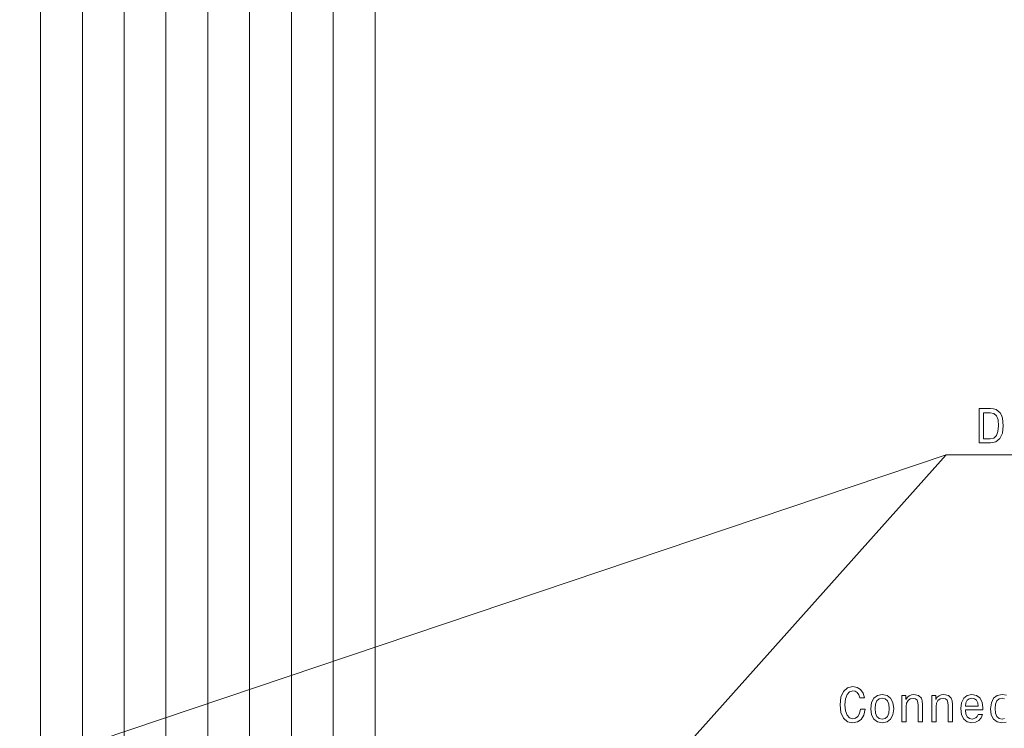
# Model space of a CAD drawing. Extents: x 0 to 594, y 0 to 420.
# Tile 17 of 33: x 284 to 384, y 204 to 276. Entities that reach past the tile are written whole.
import ezdxf

# ---------------------------------------------------------------- set-up
doc = ezdxf.new("R2010")
doc.units = 0

msp = doc.modelspace()

# ---------------------------------------------------------------- linework, layer by layer
at = {"color": 7, "lineweight": 13}
for p, q in [((320.5, 148.112549), (320.5, 379.766113)), ((316.25, 139.612549), (316.25, 371.638702)), ((312, 131.112549), (312, 363.13324)), ((307.75, 139.612549), (307.75, 354.249786)), ((303.5, 131.112549), (303.5, 344.988281)), ((299.25, 139.612549), (299.25, 334.592743)), ((295, 131.112549), (295, 326.08728)), ((290.75, 139.612549), (290.75, 317.872833)), ((286.5, 131.112549), (286.5, 309.614685))]:
    msp.add_line(p, q, dxfattribs=at)
for points in [[(383.075928, 236.348541), (381.91095, 236.348541), (381.91095, 232.848541), (383.075928, 232.848541), (383.625641, 232.959488), (384.034149, 233.297394), (384.286316, 233.847107), (384.377075, 234.598541), (384.296387, 235.365112), (384.195526, 235.667709), (384.054321, 235.909775), (383.645813, 236.237595), (383.37851, 236.318283)], [(383.040619, 235.929947), (383.42392, 235.854309), (383.686157, 235.622314), (383.842499, 235.208771), (383.892914, 234.598541), (383.837463, 234.008484), (383.681122, 233.59494), (383.413818, 233.347824), (383.040619, 233.267136), (382.379974, 233.267136), (382.379974, 235.929947)], [(369.850189, 205.776093), (369.749329, 205.352463), (369.582886, 205.049866), (369.350891, 204.863266), (369.078583, 204.80275), (368.750763, 204.893539), (368.493561, 205.165863), (368.322083, 205.609665), (368.266602, 206.224945), (368.322083, 206.835175), (368.488525, 207.284027), (368.745728, 207.556351), (369.078583, 207.652176), (369.320648, 207.601746), (369.527405, 207.460541), (369.688812, 207.233597), (369.799744, 206.920914), (370.27887, 206.920914), (370.127563, 207.400024), (369.865326, 207.763123), (369.507233, 207.990082), (369.078583, 208.07077), (368.543976, 207.944687), (368.135498, 207.59166), (367.87323, 207.011688), (367.782471, 206.224945), (367.87323, 205.438202), (368.135498, 204.858231), (368.543976, 204.500168), (369.078583, 204.37912), (369.547577, 204.474945), (369.925842, 204.742233), (370.193115, 205.181), (370.33432, 205.776093)], [(370.894135, 205.826523), (370.974823, 205.211258), (371.206818, 204.75737), (371.574951, 204.474945), (372.069214, 204.37912), (372.55838, 204.474945), (372.926544, 204.752319), (373.158539, 205.206207), (373.244263, 205.826523), (373.158539, 206.441803), (372.926544, 206.900742), (372.55838, 207.178116), (372.069214, 207.278976), (371.574951, 207.178116), (371.206818, 206.895691), (370.974823, 206.441803)], [(374.061279, 204.474945), (374.505066, 204.474945), (374.505066, 206.038345), (374.550476, 206.396408), (374.696716, 206.658661), (374.923676, 206.820053), (375.226257, 206.880569), (375.468323, 206.830139), (375.619629, 206.69397), (375.695282, 206.467026), (375.72049, 206.164429), (375.72049, 204.474945), (376.164307, 204.474945), (376.164307, 206.255203), (376.144135, 206.613281), (376.053345, 206.910828), (375.755798, 207.183151), (375.291809, 207.278976), (375.034607, 207.243683), (374.817749, 207.147858), (374.631165, 206.986465), (374.484894, 206.769608), (374.484894, 207.183151), (374.061279, 207.183151)], [(377.09729, 204.474945), (377.541107, 204.474945), (377.541107, 206.038345), (377.586487, 206.396408), (377.732758, 206.658661), (377.959686, 206.820053), (378.262299, 206.880569), (378.504364, 206.830139), (378.65567, 206.69397), (378.731293, 206.467026), (378.756531, 206.164429), (378.756531, 204.474945), (379.200317, 204.474945), (379.200317, 206.255203), (379.180145, 206.613281), (379.089386, 206.910828), (378.791809, 207.183151), (378.32785, 207.278976), (378.070648, 207.243683), (377.85379, 207.147858), (377.667175, 206.986465), (377.520935, 206.769608), (377.520935, 207.183151), (377.09729, 207.183151)], [(380.521667, 205.700455), (382.296875, 205.700455), (382.30191, 205.907227), (382.221222, 206.487198), (381.999329, 206.920914), (381.646301, 207.183151), (381.177277, 207.278976), (380.718323, 207.178116), (380.365326, 206.895691), (380.138367, 206.436768), (380.057678, 205.831573), (380.133331, 205.211258), (380.36026, 204.75737), (380.708252, 204.474945), (381.16214, 204.37912), (381.555511, 204.444687), (381.878265, 204.61615), (382.115326, 204.888489), (382.251465, 205.251602), (381.812714, 205.251602), (381.721954, 205.049866), (381.59082, 204.898575), (381.217621, 204.777542), (380.930145, 204.833008), (380.713287, 205.009521), (380.572083, 205.296997), (380.521667, 205.685318)], [(371.348022, 205.831573), (371.393402, 206.285461), (371.534607, 206.613281), (371.761566, 206.815002), (372.069214, 206.885605), (372.371796, 206.815002), (372.598755, 206.618317), (372.73996, 206.285461), (372.790375, 205.831573), (372.73996, 205.372635), (372.598755, 205.03978), (372.371796, 204.838058), (372.069214, 204.772491), (371.761566, 204.838058), (371.534607, 205.03978), (371.393402, 205.372635)], [(380.521667, 206.073654), (380.577118, 206.421631), (380.713287, 206.678833), (380.920074, 206.835175), (381.192413, 206.890656), (381.459686, 206.835175), (381.666473, 206.678833), (381.792542, 206.421631), (381.837921, 206.073654)]]:
    msp.add_lwpolyline(points, close=True, dxfattribs=at)
for points in [[(119.999207, 144.512512), (378.562958, 231.65834), (445.319427, 231.65834)], [(301.490356, 145.362518), (378.562958, 231.65834), (445.319427, 231.65834)], [(384.687347, 207.203339), (384.248596, 207.278976), (383.764435, 207.178116), (383.396301, 206.895691), (383.164307, 206.436768), (383.083618, 205.821487), (383.159271, 205.211258), (383.3862, 204.75737), (383.744263, 204.474945), (384.233459, 204.37912), (384.667175, 204.454773)], [(384.495728, 204.817886), (384.248596, 204.777542), (383.940948, 204.843094), (383.719055, 205.04483), (383.582886, 205.372635), (383.537506, 205.836609), (383.582886, 206.290512), (383.724091, 206.618317), (383.95105, 206.820053), (384.248596, 206.890656), (384.510834, 206.845261)]]:
    msp.add_lwpolyline(points, dxfattribs=at)

doc.saveas('drawing.dxf')
